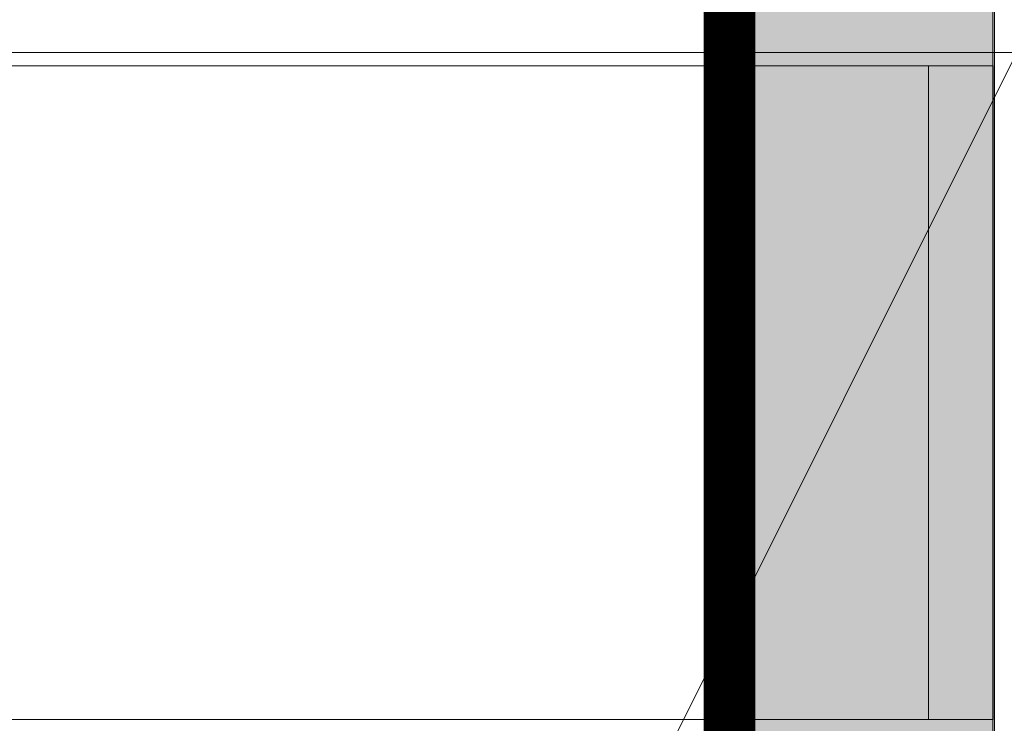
# Model space of a CAD drawing. Header units: millimetres. Extents: x -750 to 57307, y -2234 to 18901.
# Tile 90 of 102: x 20788 to 21168, y 15020 to 15291. Entities that reach past the tile are written whole.
import ezdxf

# ---------------------------------------------------------------- set-up
doc = ezdxf.new("R2010")
doc.units = ezdxf.units.MM
doc.header["$MEASUREMENT"] = 0
doc.linetypes.add('DASHED', pattern=[19.05, 12.7, -6.35])
doc.linetypes.add('HIDDEN', pattern=[0.375, 0.25, -0.125])
for name, color, linetype, lineweight, true_color in [('FLOOR RAISE', 4, 'DASHED', 0, 0x00ffff), ('GREY SCALE', 9, 'Continuous', 0, 0x808080), ('GREYSCALE', 9, 'Continuous', 0, 0x808080)]:
    doc.layers.add(name, color=color, linetype=linetype, lineweight=lineweight, true_color=true_color)

# ---------------------------------------------------------------- blocks, each defined once
blk = doc.blocks.new('FLOOR PLAN')
at = {"layer": 'GREYSCALE', "ltscale": 0.25}
h = blk.add_hatch(color=256, dxfattribs=at)
h.dxf.hatch_style = 1
h.paths.add_polyline_path([(21062.97, 12139.25), (21062.97, 12060.09), (21164.25, 12060.09), (21164.25, 18121.51), (21062.97, 18121.51), (21062.97, 12212.62)])
for p, q in [((21163.58, 12069.11), (21163.58, 18149.45)), ((21164.25, 12060.09), (21164.25, 18121.51)), ((21061.98, 17995.41), (21061.98, 12069.11)), ((21062.97, 17967.96), (21062.97, 12060.09))]:
    blk.add_line(p, q, dxfattribs=at)
at = {"layer": 'GREYSCALE', "ltscale": 125}
for p, q in [((21172.83, 15278.36), (20176.39, 15278.36)), ((20176.39, 13284.48), (21172.83, 15278.36))]:
    blk.add_line(p, q, dxfattribs=at)
at = {"layer": 'GREYSCALE'}
for p, q in [((21163.78, 15273.25), (20399.93, 15273.25)), ((21138.72, 15021.18), (21138.72, 15273.25)), ((21163.78, 15273.25), (21163.78, 15021.18)), ((21163.78, 15021.18), (20399.93, 15021.18))]:
    blk.add_line(p, q, dxfattribs=at)

msp = doc.modelspace()

# ---------------------------------------------------------------- linework, layer by layer
at = {"layer": 'FLOOR RAISE', "linetype": 'HIDDEN', "ltscale": 500, "const_width": 20}
msp.add_lwpolyline([(13748.49, 12178.11, -0.331806), (21061.98, 18073.25, 1.216889)], format="xyb", dxfattribs=at)
msp.add_lwpolyline([(13767.89, 11263.15), (21061.98, 11267.01), (21061.98, 18073.25)], dxfattribs=at)

# ---------------------------------------------------------------- block references
at = {"layer": 'GREY SCALE', "ltscale": 5}
msp.add_blockref('FLOOR PLAN', (0, 0), dxfattribs=at)

doc.saveas('drawing.dxf')
